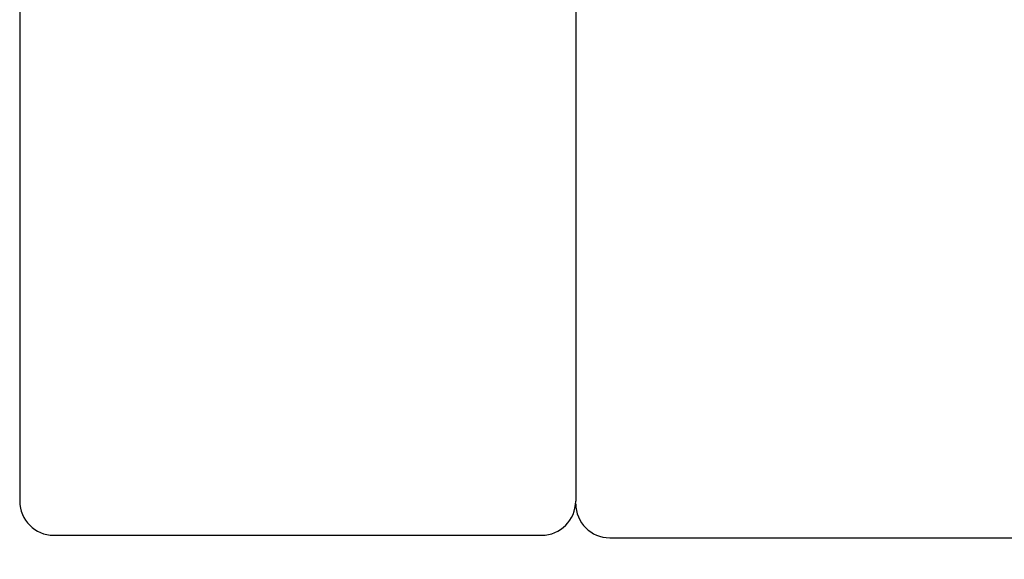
# Model space of a CAD drawing. Header units: millimetres. Extents: x 29 to 179, y 53 to 127.
# Tile 3 of 52: x 112.28 to 126.71, y 76.45 to 84.35. Entities that reach past the tile are written whole.
import ezdxf

# ---------------------------------------------------------------- set-up
doc = ezdxf.new("R2010")
doc.units = ezdxf.units.MM
doc.layers.get('DEFPOINTS').update_dxf_attribs({"linetype": 'CONTINUOUS'})
doc.layers.add('DIM', color=4, linetype='CONTINUOUS')
doc.layers.add('OUT', color=3, linetype='CONTINUOUS')
doc.styles.add('DIM-7', font='SIMPLEX.shx', dxfattribs={"width": 0.7, "bigfont": 'chineset.shx'})
doc.dimstyles.new('CNS', dxfattribs={"dimtxt": 3.5, "dimasz": 2.5, "dimexe": 1, "dimexo": 1.5, "dimgap": 0.09, "dimtad": 0, "dimdsep": 46, "dimtxsty": 'DIM-7', "dimcen": 0.09, "dimclrd": 1, "dimclre": 1, "dimclrt": 4, "dimadec": 0, "dimazin": 0, "dimtfac": 1, "dimtix": 1, "dimtmove": 2, "dimatfit": 3, "dimfxl": 0, "dimtvp": 0.971429, "dimtolj": 1, "dimarcsym": 0})

# ---------------------------------------------------------------- blocks, each defined once
blk = doc.blocks.new('*D21')
at = {"layer": 'DEFPOINTS', "color": 0}
for p in [(168.281, 77.362), (112.281, 77.299), (168.281, 61.592)]:
    blk.add_point(p, dxfattribs=at)
at = {"layer": 'DIM', "color": 4, "lineweight": -2}
for p, q in [((112.281, 76.099), (112.281, 60.792)), ((168.281, 76.162), (168.281, 60.792)), ((114.281, 61.592), (166.281, 61.592))]:
    blk.add_line(p, q, dxfattribs=at)
at = {"layer": 'DIM', "color": 4}
for points in [[(114.281, 61.926), (114.281, 61.259), (112.281, 61.592)], [(166.281, 61.926), (166.281, 61.259), (168.281, 61.592)]]:
    blk.add_solid(points, dxfattribs=at)
at = {"layer": 'DIM', "color": 4, "insert": (140.281, 63.632), "char_height": 2.8, "attachment_point": 5, "style": 'DIM-7'}
blk.add_mtext('\\A1;56', dxfattribs=at)
blk = doc.blocks.new('A$C46601375')
at = {"layer": 'OUT', "linetype": 'Continuous'}
for p, q in [((0, 17.4), (0, 0.5)), ((8.15, 17.4), (8.15, 0.5)), ((0.5, 0), (7.65, 0))]:
    blk.add_line(p, q, dxfattribs=at)
for centre, start, end in [((0.5, 0.5), 180, 270), ((7.65, 0.5), 270, 0)]:
    blk.add_arc(centre, 0.5, start, end, dxfattribs=at)
blk = doc.blocks.new('*D27')
at = {"layer": 'DEFPOINTS', "color": 0}
for p in [(160.131, 77.362), (120.431, 77.299), (160.131, 67.743)]:
    blk.add_point(p, dxfattribs=at)
at = {"layer": 'DIM', "color": 4, "lineweight": -2}
for p, q in [((120.431, 76.099), (120.431, 66.943)), ((160.131, 76.162), (160.131, 66.943)), ((122.431, 67.743), (158.131, 67.743))]:
    blk.add_line(p, q, dxfattribs=at)
at = {"layer": 'DIM', "color": 4}
for points in [[(122.431, 68.077), (122.431, 67.41), (120.431, 67.743)], [(158.131, 68.077), (158.131, 67.41), (160.131, 67.743)]]:
    blk.add_solid(points, dxfattribs=at)
at = {"layer": 'DIM', "color": 4, "insert": (140.281, 69.783), "char_height": 2.8, "attachment_point": 5, "style": 'DIM-7'}
blk.add_mtext('\\A1;39.7', dxfattribs=at)

msp = doc.modelspace()

# ---------------------------------------------------------------- linework, layer by layer
at = {"layer": 'OUT'}
msp.add_line((120.931, 76.7622), (139.4149, 76.7622), dxfattribs=at)
msp.add_arc((120.931, 77.2622), 0.5, 180, 270, dxfattribs=at)

# ---------------------------------------------------------------- block references
at = {"layer": 'DIM'}
msp.add_blockref('A$C46601375', (112.281, 76.7992), dxfattribs=at)

# ---------------------------------------------------------------- dimensions: what is measured, and where the dimension line sits
for base, p1, p2, picture, middle in [((168.281, 61.5923), (112.281, 77.2992), (168.281, 77.3622), '*D21', (140.281, 63.6323)), ((160.131, 67.7433), (120.431, 77.2992), (160.131, 77.3622), '*D27', (140.281, 69.7833))]:
    dim = msp.add_linear_dim(base=base, p1=p1, p2=p2, dimstyle='CNS', override={"dimscale": 0.8, "dimgap": 0.8, "dimtad": 1, "dimdec": 3, "dimclrd": 4, "dimclre": 4, "dimadec": 2, "dimazin": 2, "dimtm": 1e-09, "dimtfac": 0.6, "dimtdec": 3, "dimtmove": 1, "dimatfit": 0}, dxfattribs=at)
    dim.commit()
    dim.dimension.update_dxf_attribs({"geometry": picture, "text_midpoint": middle})

doc.saveas('drawing.dxf')
